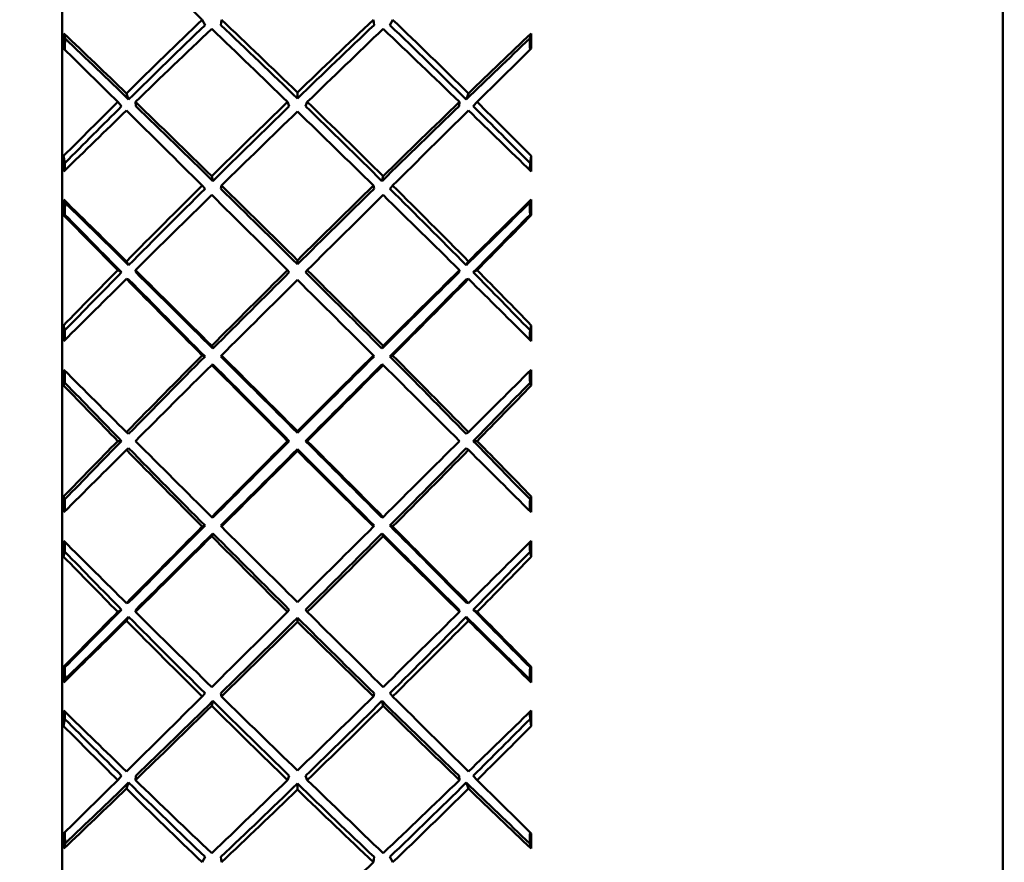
# Model space of a CAD drawing. Header units: inches. Extents: x 0.1 to 17, y 0.3 to 10.7.
# Tile 6 of 74: x 2.374 to 2.656, y 3.543 to 3.785. Entities that reach past the tile are written whole.
import ezdxf

# ---------------------------------------------------------------- set-up
doc = ezdxf.new("R2010")
doc.units = ezdxf.units.IN
doc.header["$LTSCALE"] = 0.5
doc.header["$MEASUREMENT"] = 0
doc.layers.add('Dimension (ANSI)', color=7, linetype='Continuous', lineweight=25)
doc.layers.add('Visible (ANSI)', color=7, linetype='Continuous', lineweight=50)
doc.styles.add('Note Text (ANSI)', font='tahoma.ttf')
doc.dimstyles.new('Default (ANSI)', dxfattribs={"dimscale": 0.5, "dimtxt": 0.12, "dimasz": 0.098425, "dimexe": 0.125, "dimexo": 0.0625, "dimgap": 0.031496, "dimtad": 0, "dimtih": 1, "dimtoh": 1, "dimrnd": 1e-08, "dimzin": 4, "dimdsep": 46, "dimtxsty": 'Note Text (ANSI)', "dimcen": 0.09, "dimdle": 0.393701, "dimclrd": 256, "dimclre": 256, "dimclrt": 256, "dimadec": 0, "dimazin": 1, "dimtfac": 1, "dimtofl": 0, "dimtmove": 0, "dimatfit": 3, "dimfxl": 1, "dimtolj": 1, "dimtzin": 4, "dimlwd": -1, "dimlwe": -1, "dimarcsym": 0})

# ---------------------------------------------------------------- blocks, each defined once
blk = doc.blocks.new('*D8')
at = {"layer": 'Defpoints', "color": 0, "transparency": 16777216}
for p in [(0.76001, 5.39592), (4.98488, 5.39592), (4.8545, 2.79392)]:
    blk.add_point(p, dxfattribs=at)
at = {"layer": 'Dimension (ANSI)', "transparency": 16777216}
for p, q in [((4.95363, 5.39592), (0.69751, 5.39592)), ((0.76001, 5.34671), (0.76001, 4.14192)), ((0.76001, 2.84314), (0.76001, 4.04793)), ((4.82325, 2.79392), (0.69751, 2.79392))]:
    blk.add_line(p, q, dxfattribs=at)
for points in [[(0.75181, 5.34671), (0.76822, 5.34671), (0.76001, 5.39592)], [(0.75181, 2.84314), (0.76822, 2.84314), (0.76001, 2.79392)]]:
    blk.add_solid(points, dxfattribs=at)
at = {"layer": 'Dimension (ANSI)', "transparency": 16777216, "insert": (0.68381, 4.12617), "char_height": 0.06, "attachment_point": 1, "style": 'Note Text (ANSI)'}
blk.add_mtext('\\A1;2.60', dxfattribs=at)

msp = doc.modelspace()

# ---------------------------------------------------------------- linework, layer by layer
at = {"layer": 'Visible (ANSI)'}
for p, q in [((2.65568, 3.22298), (2.65568, 4.10487)), ((2.386, 4.05487), (2.386, 3.27298)), ((2.42612, 3.78473), (2.42693, 3.78319)), ((2.43162, 3.78473), (2.43144, 3.78319)), ((2.47539, 3.78319), (2.47521, 3.78473)), ((2.47991, 3.78319), (2.48072, 3.78473)), ((2.38677, 3.77936), (2.38643, 3.78081)), ((2.52006, 3.77936), (2.52041, 3.78081)), ((2.40502, 3.76189), (2.40439, 3.76361)), ((2.45342, 3.76216), (2.45342, 3.76388)), ((2.50245, 3.76361), (2.50181, 3.76189)), ((2.4019, 3.76115), (2.40301, 3.7599)), ((2.40694, 3.76115), (2.40708, 3.7599)), ((2.45108, 3.7599), (2.45059, 3.76115)), ((2.45575, 3.7599), (2.45625, 3.76115)), ((2.49976, 3.7599), (2.49989, 3.76115)), ((2.50382, 3.7599), (2.50494, 3.76115)), ((2.38673, 3.74364), (2.38638, 3.74565)), ((2.5201, 3.74364), (2.52046, 3.74565)), ((2.42917, 3.73846), (2.42885, 3.73989)), ((2.47798, 3.73989), (2.47766, 3.73846)), ((2.42612, 3.73718), (2.42693, 3.73624)), ((2.43162, 3.73718), (2.43144, 3.73624)), ((2.47539, 3.73624), (2.47521, 3.73718)), ((2.47991, 3.73624), (2.48072, 3.73718)), ((2.38677, 3.7323), (2.38643, 3.73313)), ((2.52006, 3.7323), (2.52041, 3.73313)), ((2.38673, 3.72882), (2.38638, 3.72867)), ((2.5201, 3.72882), (2.52046, 3.72867)), ((2.40502, 3.71433), (2.40439, 3.71544)), ((2.45342, 3.71461), (2.45342, 3.71573)), ((2.50245, 3.71544), (2.50181, 3.71433)), ((2.4019, 3.71292), (2.40301, 3.7123)), ((2.40694, 3.71292), (2.40708, 3.7123)), ((2.45108, 3.7123), (2.45059, 3.71292)), ((2.45575, 3.7123), (2.45625, 3.71292)), ((2.49976, 3.7123), (2.49989, 3.71292)), ((2.50382, 3.7123), (2.50494, 3.71292)), ((2.40502, 3.71026), (2.40439, 3.7104)), ((2.50245, 3.7104), (2.50181, 3.71026)), ((2.38673, 3.69568), (2.38638, 3.69709)), ((2.5201, 3.69568), (2.52046, 3.69709)), ((2.42917, 3.69041), (2.42885, 3.69122)), ((2.47798, 3.69122), (2.47766, 3.69041)), ((2.42612, 3.68847), (2.42693, 3.68816)), ((2.43162, 3.68847), (2.43144, 3.68816)), ((2.47539, 3.68816), (2.47521, 3.68847)), ((2.47991, 3.68816), (2.48072, 3.68847)), ((2.42917, 3.6859), (2.42885, 3.68572)), ((2.47798, 3.68572), (2.47766, 3.6859)), ((2.38673, 3.68062), (2.38638, 3.67984)), ((2.5201, 3.68062), (2.52046, 3.67984)), ((2.40439, 3.66647), (2.40502, 3.66597)), ((2.45342, 3.66626), (2.45342, 3.66675)), ((2.50181, 3.66597), (2.50245, 3.66647)), ((2.40301, 3.66392), (2.4019, 3.66392)), ((2.40439, 3.66138), (2.40502, 3.66188)), ((2.45108, 3.66392), (2.45059, 3.66392)), ((2.45575, 3.66392), (2.45625, 3.66392)), ((2.50181, 3.66188), (2.50245, 3.66138)), ((2.50494, 3.66392), (2.50382, 3.66392)), ((2.45342, 3.66159), (2.45342, 3.6611)), ((2.38673, 3.64722), (2.38638, 3.64801)), ((2.5201, 3.64722), (2.52046, 3.64801)), ((2.42885, 3.64213), (2.42917, 3.64195)), ((2.47766, 3.64195), (2.47798, 3.64213)), ((2.42693, 3.63969), (2.42612, 3.63938)), ((2.43144, 3.63969), (2.43162, 3.63938)), ((2.47521, 3.63938), (2.47539, 3.63969)), ((2.48072, 3.63938), (2.47991, 3.63969)), ((2.42885, 3.63663), (2.42917, 3.63743)), ((2.47766, 3.63743), (2.47798, 3.63663)), ((2.38673, 3.63217), (2.38638, 3.63076)), ((2.5201, 3.63217), (2.52046, 3.63076)), ((2.40439, 3.61745), (2.40502, 3.61759)), ((2.50181, 3.61759), (2.50245, 3.61745)), ((2.40301, 3.61555), (2.4019, 3.61493)), ((2.40708, 3.61555), (2.40694, 3.61493)), ((2.45108, 3.61555), (2.45059, 3.61493)), ((2.45575, 3.61555), (2.45625, 3.61493)), ((2.49989, 3.61493), (2.49976, 3.61555)), ((2.50494, 3.61493), (2.50382, 3.61555)), ((2.40439, 3.6124), (2.40502, 3.61352)), ((2.45342, 3.61324), (2.45342, 3.61212)), ((2.50181, 3.61352), (2.50245, 3.6124)), ((2.38673, 3.59903), (2.38638, 3.59918)), ((2.5201, 3.59903), (2.52046, 3.59918)), ((2.38677, 3.59555), (2.38643, 3.59472)), ((2.52006, 3.59555), (2.52041, 3.59472)), ((2.42612, 3.59067), (2.42693, 3.5916)), ((2.43162, 3.59067), (2.43144, 3.5916)), ((2.47539, 3.5916), (2.47521, 3.59067)), ((2.47991, 3.5916), (2.48072, 3.59067)), ((2.42917, 3.58938), (2.42885, 3.58796)), ((2.47798, 3.58796), (2.47766, 3.58938)), ((2.38673, 3.58421), (2.38638, 3.5822)), ((2.5201, 3.58421), (2.52046, 3.5822)), ((2.4019, 3.5667), (2.40301, 3.56794)), ((2.40502, 3.56596), (2.40439, 3.56424)), ((2.40694, 3.5667), (2.40708, 3.56794)), ((2.45108, 3.56794), (2.45059, 3.5667)), ((2.45342, 3.56568), (2.45342, 3.56396)), ((2.45575, 3.56794), (2.45625, 3.5667)), ((2.49976, 3.56794), (2.49989, 3.5667)), ((2.50245, 3.56424), (2.50181, 3.56596)), ((2.50382, 3.56794), (2.50494, 3.5667)), ((2.38677, 3.54848), (2.38643, 3.54704)), ((2.52006, 3.54848), (2.52041, 3.54704)), ((2.42612, 3.54312), (2.42693, 3.54466)), ((2.43162, 3.54312), (2.43144, 3.54466)), ((2.47539, 3.54466), (2.47521, 3.54312)), ((2.47991, 3.54466), (2.48072, 3.54312))]:
    msp.add_line(p, q, dxfattribs=at)
for centre, major_axis, ratio, start_param, end_param in [((2.48925, 3.66392), (-0.39172, 0.38979), 0.076526, 4.949795, 5.006123), ((2.48925, 3.66392), (-0.38191, -0.37983), 0.242363, 4.637264, 4.693591), ((2.48925, 3.66392), (-0.37703, -0.37497), 0.242363, 4.637264, 4.694787), ((2.41758, 3.66392), (-0.38197, 0.37999), 0.176754, 4.793925, 4.850711), ((2.41758, 3.66392), (-0.38692, 0.38492), 0.176754, 4.795112, 4.850711), ((2.48925, 3.66392), (-0.38692, -0.38492), 0.176754, 4.574067, 4.629666), ((2.48925, 3.66392), (-0.38197, -0.37999), 0.176754, 4.574067, 4.630853), ((2.41758, 3.66392), (-0.37703, 0.37497), 0.242363, 4.729991, 4.787514), ((2.41758, 3.66392), (-0.38191, 0.37983), 0.242363, 4.731187, 4.787514), ((2.41334, 3.66392), (-0.00344, 0.39094), 0.06937, 1.266562, 1.278137), ((2.41758, 3.66392), (-0.39041, 0.38847), 0.112588, 4.857548, 4.90334), ((2.41758, 3.66392), (-0.38909, -0.38713), 0.140115, 4.545186, 4.600967), ((2.48925, 3.66392), (-0.39172, 0.38979), 0.076526, 4.886964, 4.942744), ((2.41758, 3.66392), (-0.39172, -0.38979), 0.076526, 4.482034, 4.537814), ((2.48925, 3.66392), (-0.38909, 0.38713), 0.140115, 4.823811, 4.879591), ((2.48925, 3.66392), (-0.39041, -0.38847), 0.112588, 4.521438, 4.567229), ((2.4935, 3.66392), (0.00344, 0.39094), 0.06937, 5.005048, 5.016623), ((2.41334, 3.66392), (-0.0034, 0.38594), 0.06937, 1.266423, 1.275197), ((2.41758, 3.66392), (-0.38542, 0.3835), 0.112588, 4.856352, 4.903479), ((2.48925, 3.66392), (-0.38542, -0.3835), 0.112588, 4.521299, 4.568426), ((2.4935, 3.66392), (0.0034, 0.38594), 0.06937, 5.007988, 5.016762), ((2.48925, 3.66392), (-0.39282, 0.39091), 0.013547, 4.950104, 4.990825), ((2.41758, 3.66392), (-0.39282, -0.39091), 0.013547, 4.433953, 4.474674), ((2.48925, 3.66392), (-0.38191, -0.37983), 0.242363, 4.700096, 4.740817), ((2.41758, 3.66392), (-0.39041, 0.38847), 0.112588, 4.795264, 4.851044), ((2.48925, 3.66392), (-0.38692, -0.38492), 0.176754, 4.636899, 4.692679), ((2.41758, 3.66392), (-0.38692, 0.38492), 0.176754, 4.732099, 4.787879), ((2.48925, 3.66392), (-0.39041, -0.38847), 0.112588, 4.573734, 4.629514), ((2.41758, 3.66392), (-0.38191, 0.37983), 0.242363, 4.683961, 4.724682), ((2.41758, 3.66392), (-0.38909, -0.38713), 0.140115, 4.607471, 4.653263), ((2.48925, 3.66392), (-0.37703, -0.37497), 0.242363, 4.700096, 4.743381), ((2.48925, 3.66392), (-0.39282, 0.39091), 0.013547, 4.887272, 4.9436), ((2.41758, 3.66392), (-0.38542, 0.3835), 0.112588, 4.794075, 4.851044), ((2.48925, 3.66392), (-0.38197, -0.37999), 0.176754, 4.636899, 4.693868), ((2.41758, 3.66392), (-0.39172, -0.38979), 0.076526, 4.545047, 4.600646), ((2.48925, 3.66392), (-0.39172, 0.38979), 0.076526, 4.824132, 4.879731), ((2.41758, 3.66392), (-0.38197, 0.37999), 0.176754, 4.73091, 4.787879), ((2.48925, 3.66392), (-0.38542, -0.3835), 0.112588, 4.573734, 4.630703), ((2.41758, 3.66392), (-0.39282, -0.39091), 0.013547, 4.481178, 4.537506), ((2.48925, 3.66392), (-0.38909, 0.38713), 0.140115, 4.771515, 4.817307), ((2.41758, 3.66392), (-0.37703, 0.37497), 0.242363, 4.681397, 4.724682), ((2.41334, 3.66392), (-0.01011, 0.39094), 0.064973, 1.35851, 1.370085), ((2.41334, 3.66392), (-0.00998, 0.38594), 0.064973, 1.361074, 1.366623), ((2.4935, 3.66392), (0.00998, 0.38594), 0.064973, 4.916562, 4.922111), ((2.4935, 3.66392), (0.01011, 0.39094), 0.064973, 4.9131, 4.924675), ((2.48925, 3.66392), (-0.38692, -0.38492), 0.176754, 4.69973, 4.756058), ((2.48925, 3.66392), (-0.38197, -0.37999), 0.176754, 4.69973, 4.757254), ((2.41758, 3.66392), (-0.38542, 0.3835), 0.112588, 4.731426, 4.788212), ((2.41758, 3.66392), (-0.39041, 0.38847), 0.112588, 4.732613, 4.788212), ((2.48925, 3.66392), (-0.39041, -0.38847), 0.112588, 4.636566, 4.692165), ((2.48925, 3.66392), (-0.38542, -0.3835), 0.112588, 4.636566, 4.693352), ((2.41758, 3.66392), (-0.38197, 0.37999), 0.176754, 4.667524, 4.725048), ((2.41758, 3.66392), (-0.38692, 0.38492), 0.176754, 4.66872, 4.725048), ((2.41334, 3.66392), (0, 0.39094), 0.069927, 1.392837, 1.404412), ((2.41758, 3.66392), (-0.39238, 0.39047), 0.049325, 4.795031, 4.840822), ((2.41334, 3.66392), (0, 0.38594), 0.069927, 1.392698, 1.401848), ((2.41758, 3.66392), (-0.38736, 0.38547), 0.049325, 4.793835, 4.840961), ((2.41758, 3.66392), (-0.39172, -0.38979), 0.076526, 4.607697, 4.663478), ((2.48925, 3.66392), (-0.39282, 0.39091), 0.013547, 4.82444, 4.880221), ((2.41758, 3.66392), (-0.39282, -0.39091), 0.013547, 4.544557, 4.600338), ((2.48925, 3.66392), (-0.39172, 0.38979), 0.076526, 4.7613, 4.817081), ((2.48925, 3.66392), (-0.38736, -0.38547), 0.049325, 4.583817, 4.630943), ((2.48925, 3.66392), (-0.39238, -0.39047), 0.049325, 4.583956, 4.629747), ((2.4935, 3.66392), (0, 0.38594), 0.069927, 4.881338, 4.890487), ((2.4935, 3.66392), (0, 0.39094), 0.069927, 4.878774, 4.890349), ((2.48925, 3.66392), (-0.39238, 0.39047), 0.049325, 1.354885, 1.395607), ((2.48925, 3.66392), (-0.38736, 0.38547), 0.049325, 1.352321, 1.395607), ((2.41758, 3.66392), (-0.38736, -0.38547), 0.049325, 1.745986, 1.789271), ((2.41758, 3.66392), (-0.39238, -0.39047), 0.049325, 1.745986, 1.786707), ((2.48925, 3.66392), (-0.38692, -0.38492), 0.176754, 4.762562, 4.803283), ((2.41758, 3.66392), (-0.39238, 0.39047), 0.049325, 4.732746, 4.788527), ((2.48925, 3.66392), (-0.39041, -0.38847), 0.112588, 4.699397, 4.755178), ((2.41758, 3.66392), (-0.39041, 0.38847), 0.112588, 4.6696, 4.72538), ((2.48925, 3.66392), (-0.39238, -0.39047), 0.049325, 4.636251, 4.692032), ((2.41758, 3.66392), (-0.38692, 0.38492), 0.176754, 4.621495, 4.662216), ((2.41758, 3.66392), (-0.39172, -0.38979), 0.076526, 4.669982, 4.715774), ((2.48925, 3.66392), (-0.38197, -0.37999), 0.176754, 4.762562, 4.805847), ((2.48925, 3.66392), (-0.39238, 0.39047), 0.049325, 1.402111, 1.458438), ((2.48925, 3.66392), (-0.38736, 0.38547), 0.049325, 1.400915, 1.458438), ((2.41758, 3.66392), (-0.38736, 0.38547), 0.049325, 4.731557, 4.788527), ((2.48925, 3.66392), (-0.38542, -0.3835), 0.112588, 4.699397, 4.756367), ((2.41758, 3.66392), (-0.39282, -0.39091), 0.013547, 4.60757, 4.663169), ((2.48925, 3.66392), (-0.39282, 0.39091), 0.013547, 4.761609, 4.817208), ((2.41758, 3.66392), (-0.38542, 0.3835), 0.112588, 4.668411, 4.72538), ((2.48925, 3.66392), (-0.38736, -0.38547), 0.049325, 4.636251, 4.693221), ((2.41758, 3.66392), (-0.38736, -0.38547), 0.049325, 1.683154, 1.740678), ((2.41758, 3.66392), (-0.39238, -0.39047), 0.049325, 1.683154, 1.739482), ((2.48925, 3.66392), (-0.39172, 0.38979), 0.076526, 4.709004, 4.754796), ((2.41758, 3.66392), (-0.38197, 0.37999), 0.176754, 4.618931, 4.662216), ((2.41334, 3.66392), (-0.00683, 0.39094), 0.067709, 1.484671, 1.496246), ((2.41334, 3.66392), (-0.00674, 0.38594), 0.067709, 1.487235, 1.494426), ((2.4935, 3.66392), (0.00674, 0.38594), 0.067709, 4.78876, 4.79595), ((2.4935, 3.66392), (0.00683, 0.39094), 0.067709, 4.78694, 4.798514), ((2.48925, 3.66392), (-0.39041, -0.38847), 0.112588, 4.762229, 4.818557), ((2.48925, 3.66392), (-0.38542, -0.3835), 0.112588, 4.762229, 4.819753), ((2.41758, 3.66392), (-0.38736, 0.38547), 0.049325, 4.668909, 4.725695), ((2.41758, 3.66392), (-0.39238, 0.39047), 0.049325, 4.670095, 4.725695), ((2.48925, 3.66392), (-0.39238, -0.39047), 0.049325, 4.699083, 4.754683), ((2.48925, 3.66392), (-0.38736, -0.38547), 0.049325, 4.699083, 4.755869), ((2.41758, 3.66392), (-0.38542, 0.3835), 0.112588, 4.605025, 4.662549), ((2.41758, 3.66392), (-0.39041, 0.38847), 0.112588, 4.606221, 4.662549), ((2.41334, 3.66392), (0.00344, 0.39094), 0.06937, 1.519111, 1.530686), ((2.41758, 3.66392), (-0.39282, 0.39091), 0.013547, 1.504888, 1.55068), ((2.41758, 3.66392), (-0.39282, -0.39091), 0.013547, 4.670221, 4.726001), ((2.48925, 3.66392), (-0.39238, 0.39047), 0.049325, 1.46549, 1.52127), ((2.48925, 3.66392), (-0.38736, 0.38547), 0.049325, 1.464301, 1.52127), ((2.41758, 3.66392), (-0.38736, -0.38547), 0.049325, 1.620322, 1.677292), ((2.41758, 3.66392), (-0.39238, -0.39047), 0.049325, 1.620322, 1.676103), ((2.48925, 3.66392), (-0.39282, 0.39091), 0.013547, 4.698777, 4.754557), ((2.48925, 3.66392), (-0.39282, -0.39091), 0.013547, 1.590913, 1.636704), ((2.4935, 3.66392), (-0.00344, 0.39094), 0.06937, 4.752499, 4.764074), ((2.41334, 3.66392), (0.0034, 0.38594), 0.06937, 1.519321, 1.528122), ((2.4935, 3.66392), (-0.0034, 0.38594), 0.06937, 4.755063, 4.763865), ((2.48925, 3.66392), (-0.39041, 0.38847), 0.112588, 1.417403, 1.458124), ((2.48925, 3.66392), (-0.38542, 0.3835), 0.112588, 1.414839, 1.458124), ((2.41758, 3.66392), (-0.38542, -0.3835), 0.112588, 1.683469, 1.726754), ((2.41758, 3.66392), (-0.39041, -0.38847), 0.112588, 1.683469, 1.72419), ((2.48925, 3.66392), (-0.39041, -0.38847), 0.112588, 4.825061, 4.865782), ((2.48925, 3.66392), (-0.38542, -0.3835), 0.112588, 4.825061, 4.868346), ((2.48925, 3.66392), (-0.38542, 0.3835), 0.112588, 1.463432, 1.520956), ((2.41758, 3.66392), (-0.39282, 0.39091), 0.013547, 1.557184, 1.612965), ((2.48925, 3.66392), (-0.39238, -0.39047), 0.049325, 4.761915, 4.817696), ((2.48925, 3.66392), (-0.38736, -0.38547), 0.049325, 4.761915, 4.818885), ((2.41758, 3.66392), (-0.38736, 0.38547), 0.049325, 4.605893, 4.662863), ((2.41758, 3.66392), (-0.39238, 0.39047), 0.049325, 4.607082, 4.662863), ((2.48925, 3.66392), (-0.39282, -0.39091), 0.013547, 1.528628, 1.584409), ((2.41758, 3.66392), (-0.38542, -0.3835), 0.112588, 1.620637, 1.67816), ((2.41758, 3.66392), (-0.38542, 0.3835), 0.112588, 4.556432, 4.599717), ((2.41758, 3.66392), (-0.39041, 0.38847), 0.112588, 4.558996, 4.599717), ((2.41758, 3.66392), (-0.39282, -0.39091), 0.013547, 4.732506, 4.778297), ((2.48925, 3.66392), (-0.39041, 0.38847), 0.112588, 1.464628, 1.520956), ((2.41758, 3.66392), (-0.38736, -0.38547), 0.049325, 1.557491, 1.614277), ((2.41758, 3.66392), (-0.39238, -0.39047), 0.049325, 1.557491, 1.61309), ((2.48925, 3.66392), (-0.38736, 0.38547), 0.049325, 1.527316, 1.584102), ((2.48925, 3.66392), (-0.39238, 0.39047), 0.049325, 1.528503, 1.584102), ((2.41758, 3.66392), (-0.39041, -0.38847), 0.112588, 1.620637, 1.676964), ((2.48925, 3.66392), (-0.39282, 0.39091), 0.013547, 4.646481, 4.692272), ((2.41334, 3.66392), (-0.00344, 0.39094), 0.06937, 1.610907, 1.622481), ((2.4935, 3.66392), (0.00344, 0.39094), 0.06937, 4.660704, 4.672279), ((2.41334, 3.66392), (-0.0034, 0.38594), 0.06937, 1.613471, 1.622272), ((2.4935, 3.66392), (0.0034, 0.38594), 0.06937, 4.660913, 4.669715), ((2.48925, 3.66392), (-0.39238, -0.39047), 0.049325, 4.824747, 4.881074), ((2.48925, 3.66392), (-0.38736, -0.38547), 0.049325, 4.824747, 4.882271), ((2.41758, 3.66392), (-0.39282, 0.39091), 0.013547, 1.620016, 1.675615), ((2.48925, 3.66392), (-0.39282, -0.39091), 0.013547, 1.465977, 1.521577), ((2.41758, 3.66392), (-0.38736, 0.38547), 0.049325, 4.542507, 4.600031), ((2.41758, 3.66392), (-0.39238, 0.39047), 0.049325, 4.543704, 4.600031), ((2.41758, 3.66392), (-0.39238, -0.39047), 0.049325, 1.494659, 1.550439), ((2.41758, 3.66392), (-0.38736, -0.38547), 0.049325, 1.494659, 1.551628), ((2.48925, 3.66392), (-0.39041, 0.38847), 0.112588, 1.528007, 1.583788), ((2.48925, 3.66392), (-0.38542, 0.3835), 0.112588, 1.526818, 1.583788), ((2.41758, 3.66392), (-0.38542, -0.3835), 0.112588, 1.557805, 1.614775), ((2.41758, 3.66392), (-0.39041, -0.38847), 0.112588, 1.557805, 1.613585), ((2.48925, 3.66392), (-0.38736, 0.38547), 0.049325, 1.589964, 1.646934), ((2.48925, 3.66392), (-0.39238, 0.39047), 0.049325, 1.591153, 1.646934), ((2.41334, 3.66392), (0.00683, 0.39094), 0.067709, 1.645347, 1.656922), ((2.41758, 3.66392), (-0.39172, 0.38979), 0.076526, 1.567411, 1.613203), ((2.41334, 3.66392), (0.00674, 0.38594), 0.067709, 1.647167, 1.654358), ((2.48925, 3.66392), (-0.39172, -0.38979), 0.076526, 1.52839, 1.574181), ((2.4935, 3.66392), (-0.00674, 0.38594), 0.067709, 4.628827, 4.636018), ((2.4935, 3.66392), (-0.00683, 0.39094), 0.067709, 4.626263, 4.637838), ((2.48925, 3.66392), (-0.38692, 0.38492), 0.176754, 1.479902, 1.520623), ((2.48925, 3.66392), (-0.38197, 0.37999), 0.176754, 1.477338, 1.520623), ((2.41758, 3.66392), (-0.38197, -0.37999), 0.176754, 1.62097, 1.664255), ((2.41758, 3.66392), (-0.38692, -0.38492), 0.176754, 1.62097, 1.661691), ((2.48925, 3.66392), (-0.39238, -0.39047), 0.049325, 4.887579, 4.9283), ((2.48925, 3.66392), (-0.38736, -0.38547), 0.049325, 4.887579, 4.930864), ((2.41758, 3.66392), (-0.39172, 0.38979), 0.076526, 1.619707, 1.675488), ((2.48925, 3.66392), (-0.39282, -0.39091), 0.013547, 1.402964, 1.458745), ((2.41758, 3.66392), (-0.39282, 0.39091), 0.013547, 1.682848, 1.738628), ((2.48925, 3.66392), (-0.39172, -0.38979), 0.076526, 1.466105, 1.521885), ((2.41758, 3.66392), (-0.38736, 0.38547), 0.049325, 4.493914, 4.537199), ((2.41758, 3.66392), (-0.39238, 0.39047), 0.049325, 4.496478, 4.537199), ((2.41758, 3.66392), (-0.39238, -0.39047), 0.049325, 1.442363, 1.488154), ((2.41758, 3.66392), (-0.38736, -0.38547), 0.049325, 1.442224, 1.489351), ((2.48925, 3.66392), (-0.38692, 0.38492), 0.176754, 1.527127, 1.583455), ((2.48925, 3.66392), (-0.38197, 0.37999), 0.176754, 1.525931, 1.583455), ((2.41758, 3.66392), (-0.38542, -0.3835), 0.112588, 1.494973, 1.551759), ((2.41758, 3.66392), (-0.39041, -0.38847), 0.112588, 1.494973, 1.550573), ((2.48925, 3.66392), (-0.38542, 0.3835), 0.112588, 1.589833, 1.64662), ((2.48925, 3.66392), (-0.39041, 0.38847), 0.112588, 1.59102, 1.64662), ((2.41758, 3.66392), (-0.38197, -0.37999), 0.176754, 1.558138, 1.615662), ((2.41758, 3.66392), (-0.38692, -0.38492), 0.176754, 1.558138, 1.614465), ((2.48925, 3.66392), (-0.38736, 0.38547), 0.049325, 1.652242, 1.699369), ((2.48925, 3.66392), (-0.39238, 0.39047), 0.049325, 1.653438, 1.69923), ((2.41334, 3.66392), (0, 0.39094), 0.069927, 1.737181, 1.748756), ((2.41334, 3.66392), (0, 0.38594), 0.069927, 1.739745, 1.748895), ((2.4935, 3.66392), (0, 0.38594), 0.069927, 4.534291, 4.54344), ((2.4935, 3.66392), (0, 0.39094), 0.069927, 4.534429, 4.546004), ((2.48925, 3.66392), (-0.39282, -0.39091), 0.013547, 1.339586, 1.395913), ((2.41758, 3.66392), (-0.38542, -0.3835), 0.112588, 1.432141, 1.489111), ((2.48925, 3.66392), (-0.38197, 0.37999), 0.176754, 1.589317, 1.646287), ((2.41758, 3.66392), (-0.39172, 0.38979), 0.076526, 1.682539, 1.738139), ((2.48925, 3.66392), (-0.39172, -0.38979), 0.076526, 1.403454, 1.459054), ((2.41758, 3.66392), (-0.38197, -0.37999), 0.176754, 1.495306, 1.552276), ((2.48925, 3.66392), (-0.38542, 0.3835), 0.112588, 1.652482, 1.709452), ((2.41758, 3.66392), (-0.39282, 0.39091), 0.013547, 1.74568, 1.802007), ((2.41334, 3.66392), (0.01011, 0.39094), 0.064973, 1.771508, 1.783082), ((2.41758, 3.66392), (-0.38909, 0.38713), 0.140115, 1.629922, 1.675714), ((2.41334, 3.66392), (0.00998, 0.38594), 0.064973, 1.774969, 1.780518), ((2.41758, 3.66392), (-0.39041, -0.38847), 0.112588, 1.432141, 1.487922), ((2.48925, 3.66392), (-0.38692, 0.38492), 0.176754, 1.590506, 1.646287), ((2.41758, 3.66392), (-0.38692, -0.38492), 0.176754, 1.495306, 1.551087), ((2.48925, 3.66392), (-0.39041, 0.38847), 0.112588, 1.653671, 1.709452), ((2.48925, 3.66392), (-0.38909, -0.38713), 0.140115, 1.465879, 1.51167), ((2.4935, 3.66392), (-0.00998, 0.38594), 0.064973, 4.502667, 4.508216), ((2.4935, 3.66392), (-0.01011, 0.39094), 0.064973, 4.500103, 4.511678), ((2.48925, 3.66392), (-0.37703, 0.37497), 0.242363, 1.539805, 1.58309), ((2.41758, 3.66392), (-0.37703, -0.37497), 0.242363, 1.558503, 1.601788), ((2.48925, 3.66392), (-0.38191, 0.37983), 0.242363, 1.542369, 1.58309), ((2.41758, 3.66392), (-0.38191, -0.37983), 0.242363, 1.558503, 1.599224), ((2.48925, 3.66392), (-0.39282, -0.39091), 0.013547, 1.29236, 1.333081), ((2.41758, 3.66392), (-0.38542, -0.3835), 0.112588, 1.379706, 1.426833), ((2.48925, 3.66392), (-0.37703, 0.37497), 0.242363, 1.588398, 1.645922), ((2.41758, 3.66392), (-0.38909, 0.38713), 0.140115, 1.682218, 1.737999), ((2.48925, 3.66392), (-0.39172, -0.38979), 0.076526, 1.340441, 1.396222), ((2.41758, 3.66392), (-0.38197, -0.37999), 0.176754, 1.432474, 1.48926), ((2.48925, 3.66392), (-0.38197, 0.37999), 0.176754, 1.652332, 1.709119), ((2.41758, 3.66392), (-0.39172, 0.38979), 0.076526, 1.745371, 1.801152), ((2.48925, 3.66392), (-0.38909, -0.38713), 0.140115, 1.403594, 1.459374), ((2.41758, 3.66392), (-0.37703, -0.37497), 0.242363, 1.495671, 1.553195), ((2.48925, 3.66392), (-0.38542, 0.3835), 0.112588, 1.71476, 1.761886), ((2.41758, 3.66392), (-0.39282, 0.39091), 0.013547, 1.808511, 1.849233), ((2.41758, 3.66392), (-0.39041, -0.38847), 0.112588, 1.379845, 1.425637), ((2.48925, 3.66392), (-0.38191, 0.37983), 0.242363, 1.589594, 1.645922), ((2.41758, 3.66392), (-0.38692, -0.38492), 0.176754, 1.432474, 1.488074), ((2.48925, 3.66392), (-0.38692, 0.38492), 0.176754, 1.653519, 1.709119), ((2.41758, 3.66392), (-0.38191, -0.37983), 0.242363, 1.495671, 1.551999), ((2.48925, 3.66392), (-0.39041, 0.38847), 0.112588, 1.715956, 1.761747), ((2.41334, 3.66392), (0.0034, 0.38594), 0.06937, 1.866395, 1.875169), ((2.4935, 3.66392), (-0.0034, 0.38594), 0.06937, 4.408016, 4.41679), ((2.41334, 3.66392), (0.00344, 0.39094), 0.06937, 1.863456, 1.87503), ((2.4935, 3.66392), (-0.00344, 0.39094), 0.06937, 4.408155, 4.41973), ((2.48925, 3.66392), (-0.38909, -0.38713), 0.140115, 1.340943, 1.396543)]:
    msp.add_ellipse(centre, major_axis=major_axis, ratio=ratio, start_param=start_param, end_param=end_param, dxfattribs=at)

# ---------------------------------------------------------------- dimensions: what is measured, and where the dimension line sits
at = {"layer": 'Dimension (ANSI)'}
dim = msp.add_linear_dim(base=(0.76001, 5.39592), p1=(4.8545, 2.79392), p2=(4.98488, 5.39592), angle=270, dimstyle='Default (ANSI)', override={"dimgap": 0.031496, "dimdec": 2, "dimtol": 0, "dimlim": 0, "dimtp": 0, "dimtm": 0, "dimtdec": 2, "dimatfit": 1}, dxfattribs=at)
dim.commit()
dim.dimension.update_dxf_attribs({"geometry": '*D8', "text_midpoint": (0.76001, 4.09492), "dimtype": 160})

doc.saveas('drawing.dxf')
